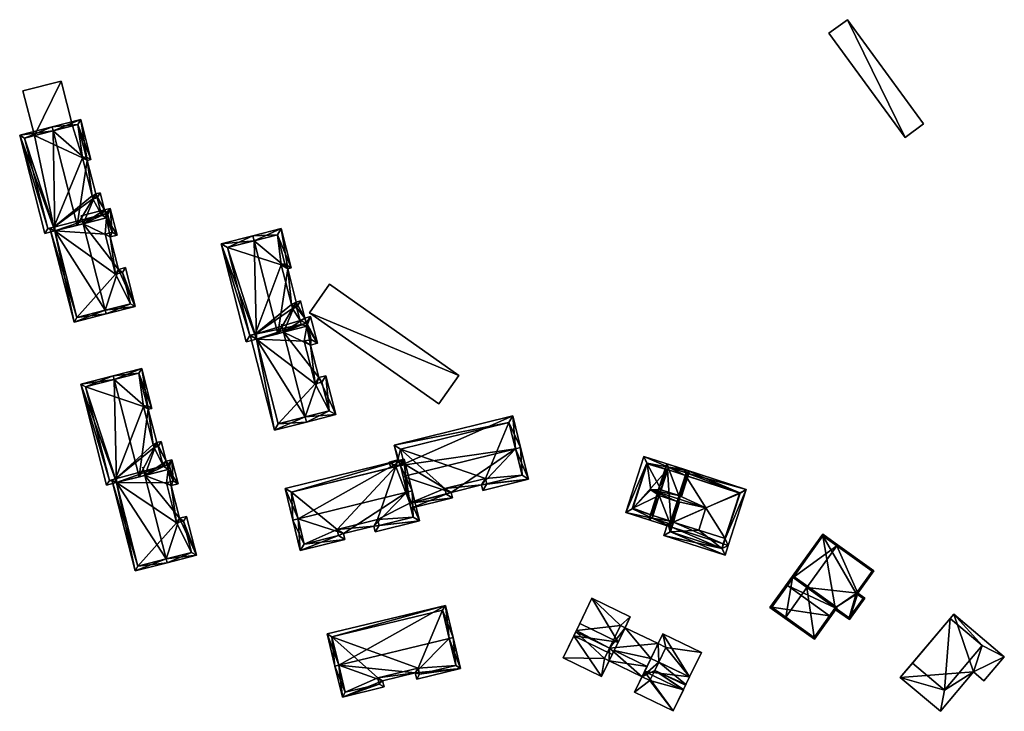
# Model space of a CAD drawing. Header units: inches. Extents: x 2685601 to 2690022, y 1235992 to 1239010.
# Tile 56 of 256: x 2686514 to 2686700, y 1235992 to 1236123. Entities that reach past the tile are written whole.
import ezdxf

# ---------------------------------------------------------------- set-up
doc = ezdxf.new("R2010")
doc.units = ezdxf.units.IN
doc.header["$MEASUREMENT"] = 0
doc.layers.add('Gebaeude Einzelhaus', color=10, linetype='Continuous')
doc.layers.add('Offenes Gebaeude', color=10, linetype='Continuous')

msp = doc.modelspace()

# ---------------------------------------------------------------- meshes
at = {"layer": 'Gebaeude Einzelhaus'}
mesh = msp.add_polyface(dxfattribs=at)
corners = [(2686521.433, 1236111.578, 442.856), (2686514.201, 1236109.726, 442.856), (2686516.37, 1236101.256, 442.856), (2686523.602, 1236103.107, 442.856), (2686521.433, 1236111.578, 437.23), (2686523.602, 1236103.107, 437.23), (2686514.201, 1236109.726, 437.23), (2686516.37, 1236101.256, 437.23)]
mesh.append_faces([[corners[k] for k in face] for face in [(0, 2, 3), (0, 1, 2)]], dxfattribs={"color": 13})
mesh.append_faces([[corners[k] for k in face] for face in [(5, 7, 4), (4, 7, 6), (2, 1, 7), (7, 1, 6), (1, 0, 6), (6, 0, 4), (4, 3, 5), (4, 0, 3)]], dxfattribs={"color": 41})
mesh = msp.add_polyface(dxfattribs=at)
corners = [(2686520.23, 1236083.185, 451.129), (2686513.575, 1236101.314, 450.315), (2686518.34, 1236082.701, 450.315), (2686519.922, 1236102.165, 452.97), (2686519.736, 1236102.891, 452.97), (2686524.501, 1236084.279, 452.97), (2686528.01, 1236090.194, 450.84), (2686526.39, 1236096.521, 450.84), (2686525.594, 1236084.559, 452.476), (2686529.652, 1236087.161, 450.474), (2686528.821, 1236090.403, 450.474), (2686525.151, 1236104.278, 450.524), (2686527.074, 1236096.696, 450.532), (2686529.838, 1236086.435, 450.474), (2686530.028, 1236085.694, 450.474), (2686529.111, 1236086.249, 450.802), (2686528.925, 1236086.975, 450.802), (2686528.281, 1236089.489, 450.802), (2686527.33, 1236089.86, 451.165), (2686527.47, 1236089.28, 451.168), (2686525.478, 1236097.061, 451.168), (2686526.156, 1236097.234, 450.862), (2686524.609, 1236103.365, 450.853), (2686514.488, 1236100.774, 450.628), (2686518.88, 1236083.614, 450.628), (2686520.044, 1236083.911, 451.129), (2686525.22, 1236086.026, 452.477), (2686525.218, 1236086.025, 452.476), (2686529.792, 1236068.167, 452.477), (2686520.23, 1236083.185, 450.281), (2686519.318, 1236083.726, 449.984), (2686520.044, 1236083.911, 450.281), (2686523.886, 1236065.88, 449.984), (2686529.978, 1236067.44, 452.477), (2686532.298, 1236075.888, 450.575), (2686530.719, 1236082.053, 450.577), (2686535.495, 1236068.853, 449.984), (2686533.608, 1236076.223, 449.984), (2686532.03, 1236082.388, 449.984), (2686530.736, 1236087.439, 449.984), (2686524.426, 1236066.793, 450.281), (2686534.583, 1236069.393, 450.312), (2686533.068, 1236075.31, 450.312), (2686531.758, 1236074.975, 450.903), (2686529.806, 1236082.594, 450.905), (2686531.118, 1236082.929, 450.312), (2686530.196, 1236086.526, 450.312), (2686529.111, 1236086.249, 437.229), (2686529.838, 1236086.435, 437.229), (2686528.281, 1236089.489, 437.23), (2686527.47, 1236089.28, 437.23), (2686527.33, 1236089.86, 437.23), (2686525.478, 1236097.061, 437.23), (2686526.156, 1236097.234, 437.23), (2686524.609, 1236103.365, 437.23), (2686516.37, 1236101.256, 442.856), (2686514.488, 1236100.774, 437.23), (2686523.602, 1236103.107, 442.856), (2686523.602, 1236103.107, 437.23), (2686516.37, 1236101.256, 437.23), (2686518.88, 1236083.614, 437.23), (2686520.044, 1236083.911, 437.23), (2686520.23, 1236083.185, 437.23), (2686530.028, 1236085.694, 437.229), (2686524.426, 1236066.793, 437.229), (2686534.583, 1236069.393, 437.229), (2686533.068, 1236075.31, 437.229), (2686531.758, 1236074.975, 437.229), (2686529.806, 1236082.594, 437.229), (2686531.118, 1236082.929, 437.229), (2686530.196, 1236086.526, 437.229)]
mesh.append_faces([[corners[k] for k in face] for face in [(39, 46, 9), (9, 46, 13), (35, 45, 38), (38, 45, 39), (39, 45, 46), (35, 44, 45), (34, 43, 35), (35, 43, 44), (36, 42, 37), (37, 42, 34), (34, 42, 43), (28, 41, 33), (33, 41, 36), (36, 41, 42), (30, 40, 32), (32, 40, 33), (33, 40, 28), (30, 29, 40), (30, 31, 29), (14, 39, 13), (13, 39, 9), (14, 38, 39), (14, 35, 38), (34, 36, 37), (34, 28, 36), (36, 28, 33), (14, 8, 35), (35, 8, 34), (34, 8, 28), (28, 32, 33), (28, 29, 32), (32, 29, 30), (30, 29, 31), (28, 8, 29), (28, 26, 8), (8, 26, 27), (1, 24, 2), (2, 24, 0), (0, 24, 25), (4, 23, 1), (1, 23, 24), (4, 3, 23), (12, 22, 11), (11, 22, 4), (4, 22, 3), (7, 21, 12), (12, 21, 22), (7, 20, 21), (6, 18, 7), (7, 18, 20), (9, 17, 10), (10, 17, 6), (6, 17, 18), (18, 17, 19), (9, 16, 17), (9, 15, 16), (9, 13, 15), (9, 8, 13), (13, 8, 14), (3, 11, 4), (5, 7, 3), (3, 7, 11), (11, 7, 12), (10, 6, 9), (9, 6, 8), (8, 6, 5), (5, 6, 7), (3, 0, 5), (4, 1, 3), (3, 1, 0), (0, 1, 2)]], dxfattribs={"color": 13})
mesh.append_faces([[corners[k] for k in face] for face in [(68, 63, 69), (69, 63, 70), (70, 63, 48), (68, 62, 63), (68, 67, 62), (62, 67, 64), (64, 67, 65), (65, 67, 66), (26, 16, 27), (46, 48, 13), (46, 70, 48), (46, 45, 70), (70, 45, 69), (45, 68, 69), (45, 44, 68), (44, 43, 68), (68, 43, 67), (43, 42, 67), (67, 42, 66), (42, 41, 66), (66, 41, 65), (28, 40, 41), (41, 40, 65), (65, 40, 64), (29, 64, 40), (29, 62, 64), (61, 47, 62), (62, 47, 63), (63, 47, 48), (61, 50, 47), (47, 50, 49), (61, 51, 50), (61, 52, 51), (52, 54, 53), (52, 58, 54), (61, 59, 52), (52, 59, 58), (61, 56, 59), (61, 60, 56), (31, 29, 25), (25, 29, 0), (31, 62, 29), (31, 61, 62), (24, 31, 25), (24, 60, 31), (31, 60, 61), (24, 23, 60), (60, 23, 56), (56, 55, 59), (57, 54, 58), (57, 22, 54), (55, 3, 57), (57, 3, 22), (56, 23, 55), (55, 23, 3), (22, 53, 54), (22, 21, 53), (21, 52, 53), (21, 20, 52), (20, 18, 52), (52, 18, 51), (18, 50, 51), (18, 19, 50), (19, 17, 50), (50, 17, 49), (16, 49, 17), (16, 47, 49), (16, 15, 47), (48, 47, 13), (13, 47, 15), (5, 29, 8), (5, 0, 29)]], dxfattribs={"color": 41})
mesh = msp.add_polyface(dxfattribs=at)
corners = [(2686558.48, 1236062.673, 449.408), (2686551.74, 1236080.744, 448.554), (2686556.498, 1236062.165, 448.554), (2686558.002, 1236081.316, 451.145), (2686557.754, 1236082.284, 451.145), (2686562.51, 1236063.705, 451.145), (2686567.639, 1236066.668, 448.649), (2686566.809, 1236069.91, 448.649), (2686565.998, 1236069.701, 449.015), (2686564.378, 1236076.029, 449.015), (2686563.603, 1236063.985, 450.651), (2686563.168, 1236083.67, 448.699), (2686565.061, 1236076.204, 448.707), (2686567.887, 1236065.7, 448.649), (2686568.035, 1236065.12, 448.649), (2686566.731, 1236066.224, 449.082), (2686566.079, 1236068.7, 449.089), (2686566.919, 1236065.453, 449.086), (2686565.09, 1236069.256, 449.448), (2686565.278, 1236068.484, 449.452), (2686563.161, 1236076.75, 449.453), (2686563.846, 1236076.925, 449.143), (2686562.445, 1236082.453, 449.138), (2686552.956, 1236080.024, 448.971), (2686557.218, 1236063.383, 448.971), (2686558.231, 1236063.643, 449.408), (2686561.874, 1236045.388, 448.159), (2686567.965, 1236046.948, 450.652), (2686567.717, 1236047.916, 450.652), (2686563.208, 1236065.534, 450.652), (2686558.48, 1236062.673, 448.555), (2686563.206, 1236065.533, 450.651), (2686557.263, 1236063.395, 448.159), (2686558.231, 1236063.643, 448.555), (2686573.483, 1236048.36, 448.159), (2686571.595, 1236055.73, 448.159), (2686570.285, 1236055.395, 448.75), (2686568.706, 1236061.56, 448.752), (2686570.018, 1236061.895, 448.159), (2686568.724, 1236066.946, 448.159), (2686562.595, 1236046.604, 448.556), (2686572.266, 1236049.081, 448.597), (2686570.874, 1236054.514, 448.596), (2686569.564, 1236054.179, 449.188), (2686567.489, 1236062.281, 449.19), (2686568.801, 1236062.616, 448.597), (2686568.004, 1236065.73, 448.596), (2686567.887, 1236065.7, 436.309), (2686566.918, 1236065.453, 436.309), (2686566.731, 1236066.224, 436.309), (2686566.079, 1236068.7, 436.309), (2686565.278, 1236068.484, 436.309), (2686565.09, 1236069.256, 436.309), (2686563.161, 1236076.75, 436.31), (2686563.846, 1236076.925, 436.31), (2686562.445, 1236082.453, 436.31), (2686552.956, 1236080.024, 436.31), (2686557.218, 1236063.383, 436.309), (2686558.231, 1236063.643, 436.309), (2686558.48, 1236062.673, 436.309), (2686568.035, 1236065.12, 436.309), (2686562.595, 1236046.604, 436.309), (2686572.266, 1236049.081, 436.309), (2686570.874, 1236054.514, 436.309), (2686569.564, 1236054.179, 436.309), (2686567.489, 1236062.281, 436.309), (2686568.801, 1236062.616, 436.309), (2686568.004, 1236065.73, 436.309)]
mesh.append_faces([[corners[k] for k in face] for face in [(38, 46, 39), (39, 46, 6), (6, 46, 13), (37, 45, 38), (38, 45, 46), (37, 44, 45), (36, 43, 37), (37, 43, 44), (35, 42, 36), (36, 42, 43), (34, 41, 35), (35, 41, 42), (34, 27, 41), (41, 27, 28), (26, 40, 27), (27, 40, 28), (26, 30, 40), (26, 32, 30), (30, 32, 33), (34, 28, 27), (14, 39, 13), (13, 39, 6), (14, 38, 39), (10, 37, 14), (14, 37, 38), (34, 36, 28), (28, 36, 10), (10, 36, 37), (34, 35, 36), (26, 30, 32), (32, 30, 33), (10, 29, 31), (26, 28, 30), (30, 28, 10), (10, 28, 29), (26, 27, 28), (1, 24, 2), (2, 24, 0), (0, 24, 25), (4, 23, 1), (1, 23, 24), (4, 3, 23), (12, 22, 11), (11, 22, 4), (4, 22, 3), (9, 21, 12), (12, 21, 22), (9, 20, 21), (8, 18, 9), (9, 18, 20), (6, 16, 7), (7, 16, 8), (8, 16, 18), (18, 16, 19), (17, 15, 13), (13, 15, 6), (6, 15, 16), (6, 10, 13), (13, 10, 14), (3, 11, 4), (5, 9, 3), (3, 9, 11), (11, 9, 12), (6, 8, 10), (10, 8, 5), (5, 8, 9), (6, 7, 8), (3, 0, 5), (4, 1, 3), (3, 1, 0), (0, 1, 2)]], dxfattribs={"color": 13})
mesh.append_faces([[corners[k] for k in face] for face in [(65, 60, 66), (66, 60, 67), (67, 60, 47), (65, 59, 60), (65, 64, 59), (59, 64, 61), (61, 64, 62), (62, 64, 63), (67, 47, 46), (46, 47, 13), (46, 66, 67), (46, 45, 66), (45, 65, 66), (45, 44, 65), (44, 43, 65), (65, 43, 64), (43, 42, 64), (64, 42, 63), (42, 62, 63), (42, 41, 62), (28, 40, 41), (41, 40, 62), (62, 40, 61), (30, 61, 40), (30, 59, 61), (58, 48, 59), (59, 48, 60), (60, 48, 47), (58, 49, 48), (58, 51, 49), (49, 51, 50), (58, 52, 51), (58, 53, 52), (53, 55, 54), (58, 56, 53), (53, 56, 55), (58, 57, 56), (33, 30, 25), (25, 30, 0), (33, 59, 30), (33, 58, 59), (24, 33, 25), (24, 57, 33), (33, 57, 58), (24, 23, 57), (57, 23, 56), (23, 55, 56), (3, 22, 23), (23, 22, 55), (22, 54, 55), (22, 21, 54), (21, 53, 54), (21, 20, 53), (20, 18, 53), (53, 18, 52), (18, 51, 52), (18, 19, 51), (19, 16, 51), (51, 16, 50), (16, 15, 50), (50, 15, 49), (17, 48, 15), (15, 48, 49), (13, 48, 17), (13, 47, 48), (5, 30, 10), (5, 0, 30)]], dxfattribs={"color": 41})
mesh = msp.add_polyface(dxfattribs=at)
corners = [(2686568.494, 1236067.684, 439.91), (2686596.841, 1236055.8, 439.91), (2686572.296, 1236073.084, 439.91), (2686593.04, 1236050.401, 439.91), (2686568.494, 1236067.684, 434.489), (2686572.296, 1236073.084, 434.489), (2686593.04, 1236050.401, 434.489), (2686596.841, 1236055.8, 434.489)]
mesh.append_faces([[corners[k] for k in face] for face in [(3, 1, 0), (0, 1, 2)]], dxfattribs={"color": 13})
mesh.append_faces([[corners[k] for k in face] for face in [(4, 7, 6), (4, 5, 7), (2, 1, 5), (5, 1, 7), (1, 3, 7), (7, 3, 6), (3, 0, 6), (6, 0, 4), (0, 2, 4), (4, 2, 5)]], dxfattribs={"color": 41})
mesh = msp.add_polyface(dxfattribs=at)
corners = [(2686531.944, 1236035.47, 451.544), (2686525.144, 1236054.168, 450.73), (2686530.055, 1236034.986, 450.73), (2686531.491, 1236055.019, 453.385), (2686531.305, 1236055.745, 453.385), (2686536.216, 1236036.564, 453.385), (2686539.579, 1236043.048, 451.255), (2686537.959, 1236049.375, 451.255), (2686537.308, 1236036.844, 452.891), (2686537.31, 1236036.844, 452.892), (2686541.34, 1236039.545, 450.889), (2686540.39, 1236043.256, 450.889), (2686536.72, 1236057.131, 450.939), (2686538.643, 1236049.55, 450.947), (2686541.526, 1236038.818, 450.889), (2686541.741, 1236037.979, 450.889), (2686538.899, 1236042.714, 451.58), (2686539.85, 1236042.343, 451.217), (2686539.039, 1236042.134, 451.583), (2686540.8, 1236038.633, 451.217), (2686537.046, 1236049.915, 451.584), (2686537.725, 1236050.088, 451.277), (2686536.178, 1236056.219, 451.268), (2686526.056, 1236053.628, 451.043), (2686530.595, 1236035.899, 451.043), (2686531.758, 1236036.196, 451.544), (2686535.455, 1236018.734, 450.399), (2686541.546, 1236020.294, 452.892), (2686541.36, 1236021.02, 452.892), (2686531.944, 1236035.47, 450.696), (2686536.909, 1236038.41, 452.892), (2686531.031, 1236036.01, 450.399), (2686531.758, 1236036.196, 450.696), (2686543.866, 1236028.741, 450.99), (2686547.064, 1236021.706, 450.399), (2686545.176, 1236029.076, 450.399), (2686542.288, 1236034.906, 450.992), (2686543.599, 1236035.241, 450.399), (2686542.425, 1236039.823, 450.399), (2686535.995, 1236019.646, 450.696), (2686546.151, 1236022.246, 450.727), (2686544.636, 1236028.164, 450.727), (2686543.326, 1236027.829, 451.318), (2686541.375, 1236035.448, 451.32), (2686542.686, 1236035.783, 450.728), (2686541.885, 1236038.91, 450.727), (2686541.526, 1236038.818, 438.141), (2686540.8, 1236038.633, 438.141), (2686539.85, 1236042.343, 438.141), (2686539.039, 1236042.134, 438.141), (2686538.899, 1236042.714, 438.141), (2686537.046, 1236049.915, 438.141), (2686537.725, 1236050.088, 438.141), (2686536.178, 1236056.219, 438.141), (2686526.056, 1236053.628, 438.141), (2686530.595, 1236035.899, 438.141), (2686531.758, 1236036.196, 438.141), (2686531.944, 1236035.47, 438.141), (2686541.741, 1236037.979, 438.141), (2686535.995, 1236019.646, 438.141), (2686546.151, 1236022.246, 438.141), (2686544.636, 1236028.164, 438.141), (2686543.326, 1236027.829, 438.141), (2686541.375, 1236035.448, 438.141), (2686542.686, 1236035.783, 438.141), (2686541.885, 1236038.91, 438.141)]
mesh.append_faces([[corners[k] for k in face] for face in [(38, 45, 10), (10, 45, 14), (36, 44, 37), (37, 44, 38), (38, 44, 45), (36, 43, 44), (33, 42, 36), (36, 42, 43), (34, 41, 35), (35, 41, 33), (33, 41, 42), (34, 40, 41), (34, 27, 40), (40, 27, 28), (26, 39, 27), (27, 39, 28), (26, 31, 39), (39, 31, 29), (29, 31, 32), (15, 38, 14), (14, 38, 10), (15, 37, 38), (9, 36, 15), (15, 36, 37), (28, 33, 9), (9, 33, 36), (27, 34, 28), (28, 34, 33), (33, 34, 35), (26, 29, 31), (31, 29, 32), (8, 9, 30), (26, 28, 29), (29, 28, 8), (8, 28, 9), (26, 27, 28), (1, 24, 2), (2, 24, 0), (0, 24, 25), (4, 23, 1), (1, 23, 24), (4, 3, 23), (19, 10, 14), (13, 22, 12), (12, 22, 4), (4, 22, 3), (7, 21, 13), (13, 21, 22), (7, 20, 21), (6, 16, 7), (7, 16, 20), (19, 17, 10), (10, 17, 11), (11, 17, 6), (6, 17, 16), (16, 17, 18), (10, 9, 14), (14, 9, 15), (3, 12, 4), (5, 7, 3), (3, 7, 12), (12, 7, 13), (11, 6, 10), (10, 6, 9), (9, 6, 8), (8, 6, 5), (5, 6, 7), (3, 0, 5), (4, 1, 3), (3, 1, 0), (0, 1, 2)]], dxfattribs={"color": 13})
mesh.append_faces([[corners[k] for k in face] for face in [(63, 58, 64), (64, 58, 65), (65, 58, 46), (63, 57, 58), (63, 62, 57), (57, 62, 59), (59, 62, 60), (60, 62, 61), (45, 46, 14), (45, 65, 46), (45, 64, 65), (45, 44, 64), (44, 63, 64), (44, 43, 63), (43, 42, 63), (63, 42, 62), (42, 41, 62), (62, 41, 61), (41, 40, 61), (61, 40, 60), (28, 39, 40), (40, 39, 60), (60, 39, 59), (29, 59, 39), (29, 57, 59), (51, 53, 52), (51, 54, 53), (51, 56, 54), (54, 56, 55), (56, 47, 57), (57, 47, 58), (58, 47, 46), (56, 49, 47), (47, 49, 48), (51, 50, 56), (56, 50, 49), (29, 56, 57), (29, 32, 56), (29, 0, 32), (32, 0, 25), (24, 32, 25), (24, 55, 32), (32, 55, 56), (24, 23, 55), (55, 23, 54), (23, 53, 54), (3, 22, 23), (23, 22, 53), (22, 52, 53), (22, 21, 52), (21, 51, 52), (21, 20, 51), (20, 16, 51), (51, 16, 50), (16, 49, 50), (16, 18, 49), (18, 17, 49), (49, 17, 48), (17, 19, 48), (48, 19, 47), (14, 47, 19), (14, 46, 47), (5, 29, 8), (5, 0, 29)]], dxfattribs={"color": 41})
mesh = msp.add_polyface(dxfattribs=at)
corners = [(2686585.745, 1236038.741, 448.078), (2686584.545, 1236042.553, 446.463), (2686585.233, 1236039.764, 447.625), (2686607.061, 1236048.109, 446.463), (2686584.875, 1236038.526, 448.078), (2686583.644, 1236039.341, 447.638), (2686583.904, 1236038.287, 448.078), (2686607.563, 1236041.903, 448.952), (2686586.262, 1236036.647, 448.952), (2686608.534, 1236042.143, 448.952), (2686595.388, 1236033.619, 446.892), (2686601.143, 1236035.039, 446.892), (2686587.507, 1236031.605, 446.865), (2686595.643, 1236032.583, 446.463), (2686610.018, 1236036.13, 446.463), (2686601.398, 1236034.003, 446.463), (2686587.746, 1236030.635, 446.463), (2686606.33, 1236046.899, 446.868), (2686585.755, 1236041.821, 446.868), (2686586.439, 1236039.05, 448.023), (2686584.85, 1236038.628, 448.035), (2686602.13, 1236035.214, 446.865), (2686594.178, 1236034.35, 447.294), (2686601.875, 1236036.249, 447.294), (2686594.433, 1236033.314, 446.865), (2686608.808, 1236036.861, 446.865), (2686606.33, 1236046.899, 433.475), (2686608.808, 1236036.861, 433.475), (2686585.755, 1236041.821, 433.475), (2686586.439, 1236039.05, 433.475), (2686584.85, 1236038.628, 433.475), (2686584.875, 1236038.526, 433.475), (2686587.507, 1236031.605, 433.475), (2686594.433, 1236033.314, 433.475), (2686594.178, 1236034.35, 433.475), (2686601.875, 1236036.249, 433.475), (2686602.13, 1236035.214, 433.475), (2686585.745, 1236038.741, 433.475)]
mesh.append_faces([[corners[k] for k in face] for face in [(14, 25, 9), (9, 25, 7), (14, 21, 25), (24, 16, 12), (24, 13, 16), (22, 10, 24), (24, 10, 13), (21, 11, 23), (23, 11, 22), (22, 11, 10), (14, 15, 21), (21, 15, 11), (2, 20, 5), (5, 20, 6), (6, 20, 4), (2, 19, 20), (1, 18, 2), (2, 18, 19), (3, 17, 1), (1, 17, 18), (3, 9, 17), (17, 9, 7), (13, 12, 16), (7, 14, 9), (7, 11, 14), (14, 11, 15), (13, 10, 12), (12, 10, 8), (8, 10, 7), (7, 10, 11), (3, 7, 9), (3, 0, 7), (7, 0, 8), (4, 5, 6), (0, 2, 4), (4, 2, 5), (3, 1, 0), (0, 1, 2)]], dxfattribs={"color": 13})
mesh.append_faces([[corners[k] for k in face] for face in [(29, 37, 30), (30, 37, 31), (29, 32, 37), (29, 34, 32), (32, 34, 33), (35, 27, 36), (35, 26, 27), (29, 28, 34), (34, 28, 35), (35, 28, 26), (25, 21, 27), (27, 21, 36), (21, 35, 36), (21, 23, 35), (23, 22, 35), (35, 22, 34), (22, 24, 34), (34, 24, 33), (33, 24, 32), (32, 24, 12), (30, 31, 20), (20, 31, 4), (20, 19, 30), (30, 19, 29), (19, 18, 29), (29, 18, 28), (18, 17, 28), (28, 17, 26), (7, 25, 17), (17, 25, 26), (26, 25, 27)]], dxfattribs={"color": 41})
mesh = msp.add_polyface(dxfattribs=at)
corners = [(2686566.775, 1236022.629, 448.62), (2686575.22, 1236024.714, 448.62), (2686574.946, 1236025.826, 449.072), (2686586.994, 1236033.682, 450.943), (2686580.691, 1236027.244, 449.072), (2686566.335, 1236028.583, 450.943), (2686589.375, 1236028.206, 448.62), (2686580.965, 1236026.131, 448.62), (2686587.964, 1236033.921, 450.943), (2686565.365, 1236028.344, 450.943), (2686586.476, 1236039.951, 448.454), (2686563.876, 1236034.375, 448.454), (2686574.01, 1236025.445, 449.015), (2686567.506, 1236023.839, 449.014), (2686573.736, 1236026.558, 449.467), (2686581.698, 1236027.341, 449.014), (2686581.424, 1236028.454, 449.466), (2686588.165, 1236028.938, 449.015), (2686585.745, 1236038.741, 448.855), (2686565.086, 1236033.644, 448.854), (2686587.507, 1236031.605, 446.865), (2686586.262, 1236036.647, 448.952), (2686588.165, 1236028.938, 433.475), (2686587.507, 1236031.605, 433.475), (2686585.745, 1236038.741, 448.078), (2686584.875, 1236038.526, 448.078), (2686565.086, 1236033.644, 433.475), (2686584.875, 1236038.526, 433.475), (2686567.506, 1236023.839, 433.475), (2686574.01, 1236025.445, 433.475), (2686573.736, 1236026.558, 433.475), (2686581.424, 1236028.454, 433.475), (2686581.698, 1236027.341, 433.475), (2686585.745, 1236038.741, 433.475)]
mesh.append_faces([[corners[k] for k in face] for face in [(5, 13, 9), (19, 5, 9), (9, 13, 0), (11, 19, 9), (18, 19, 10), (10, 19, 11), (3, 18, 8), (17, 3, 8), (8, 18, 10), (6, 15, 17), (6, 17, 8), (7, 15, 6), (16, 15, 4), (14, 16, 4), (4, 15, 7), (12, 14, 2), (2, 14, 4), (13, 12, 1), (0, 13, 1), (1, 12, 2), (5, 11, 9), (8, 10, 3), (3, 10, 5), (5, 10, 11), (0, 5, 9), (3, 6, 8), (3, 4, 6), (6, 4, 7), (0, 2, 5), (5, 2, 3), (3, 2, 4), (0, 1, 2)]], dxfattribs={"color": 13})
mesh.append_faces([[corners[k] for k in face] for face in [(27, 30, 26), (26, 30, 28), (28, 30, 29), (27, 31, 30), (31, 22, 32), (27, 23, 31), (31, 23, 22), (27, 33, 23), (17, 15, 22), (22, 15, 32), (15, 31, 32), (15, 16, 31), (16, 30, 31), (16, 14, 30), (14, 12, 30), (30, 12, 29), (12, 13, 29), (29, 13, 28), (5, 19, 13), (13, 19, 28), (28, 19, 26), (26, 25, 27), (25, 18, 24), (26, 19, 25), (25, 19, 18), (18, 21, 24), (20, 22, 23), (20, 17, 22), (18, 3, 21), (21, 3, 20), (20, 3, 17)]], dxfattribs={"color": 41})
mesh = msp.add_polyface(dxfattribs=at)
corners = [(2686650.064, 1236033.523, 441.114), (2686650.126, 1236033.503, 441.114), (2686651.326, 1236034.179, 440.616), (2686639.949, 1236037.32, 440.862), (2686639.68, 1236037.93, 440.616), (2686636.555, 1236038.413, 440.862), (2686631.908, 1236040.435, 440.616), (2686632.55, 1236039.165, 441.114), (2686632.488, 1236039.185, 441.114), (2686636.401, 1236037.936, 441.108), (2686636.398, 1236037.925, 441.114), (2686639.795, 1236036.843, 441.108), (2686639.792, 1236036.832, 441.114), (2686647.33, 1236024.823, 441.114), (2686647.91, 1236023.573, 440.616), (2686628.49, 1236029.829, 440.616), (2686629.691, 1236030.505, 441.114), (2686646.958, 1236023.88, 440.616), (2686647.268, 1236024.843, 441.114), (2686633.445, 1236028.758, 440.862), (2686637.216, 1236027.018, 440.616), (2686629.753, 1236030.485, 441.114), (2686636.838, 1236027.665, 440.862), (2686637.523, 1236027.97, 441.108), (2686637.451, 1236027.993, 441.108), (2686636.995, 1236028.152, 441.114), (2686637.464, 1236028.001, 441.114), (2686636.991, 1236028.141, 441.108), (2686633.598, 1236029.234, 441.108), (2686633.602, 1236029.245, 441.114), (2686632.509, 1236039.038, 441.248), (2686629.792, 1236030.608, 441.248), (2686633.201, 1236034.081, 445.759), (2686650.013, 1236033.362, 441.171), (2686650.047, 1236033.469, 441.171), (2686647.285, 1236024.895, 441.171), (2686643.673, 1236030.708, 445.759), (2686638.206, 1236031.912, 445.209), (2686634.813, 1236033.005, 445.209), (2686635.167, 1236034.105, 445.132), (2686638.561, 1236033.012, 445.132), (2686639.789, 1236036.824, 441.122), (2686650.068, 1236033.534, 441.108), (2686640.253, 1236036.696, 441.108), (2686632.553, 1236039.176, 441.108), (2686629.749, 1236030.474, 441.108), (2686636.417, 1236027.8, 440.616), (2686635.668, 1236025.474, 440.616), (2686636.868, 1236026.15, 441.114), (2686636.838, 1236027.665, 440.851), (2686637.461, 1236027.99, 441.114), (2686636.991, 1236028.141, 440.851), (2686639.527, 1236037.456, 440.616), (2686639.949, 1236037.32, 440.852), (2686639.795, 1236036.843, 440.852), (2686646.672, 1236022.991, 441.114), (2686647.314, 1236021.723, 440.616), (2686646.734, 1236022.971, 441.114), (2686636.93, 1236026.13, 441.114), (2686646.68, 1236023.014, 441.171), (2686642.306, 1236026.466, 445.759), (2686636.937, 1236026.154, 441.173), (2686636.926, 1236026.119, 441.108), (2686646.669, 1236022.981, 441.109), (2686637.523, 1236027.97, 441.174), (2686650.068, 1236033.534, 432.332), (2686646.958, 1236023.88, 432.332), (2686639.795, 1236036.843, 432.332), (2686632.553, 1236039.176, 432.332), (2686636.401, 1236037.936, 432.332), (2686629.749, 1236030.474, 432.332), (2686633.598, 1236029.234, 432.332), (2686637.523, 1236027.97, 432.332), (2686636.991, 1236028.141, 432.332), (2686637.216, 1236027.018, 432.332), (2686636.926, 1236026.119, 432.332), (2686646.669, 1236022.981, 432.332), (2686646.958, 1236023.879, 432.332)]
mesh.append_faces([[corners[k] for k in face] for face in [(59, 13, 57), (59, 35, 13), (59, 57, 55), (58, 48, 61), (64, 61, 50), (50, 61, 48), (14, 57, 13), (14, 56, 57), (56, 63, 57), (57, 63, 55), (47, 62, 56), (56, 62, 63), (47, 48, 62), (62, 48, 58), (48, 49, 50), (50, 49, 24), (24, 49, 51), (48, 46, 49), (48, 47, 46), (4, 53, 52), (4, 43, 53), (53, 43, 54), (60, 50, 61), (61, 50, 48), (60, 26, 50), (60, 36, 26), (35, 59, 13), (13, 59, 57), (36, 60, 35), (35, 60, 59), (58, 61, 48), (55, 60, 58), (58, 60, 61), (55, 59, 60), (55, 57, 59), (14, 57, 56), (14, 13, 57), (47, 58, 48), (47, 55, 58), (47, 56, 55), (55, 56, 57), (4, 53, 43), (43, 53, 54), (4, 52, 53), (49, 24, 51), (49, 50, 24), (24, 50, 26), (46, 48, 49), (49, 48, 50), (46, 47, 48), (21, 16, 31), (31, 16, 30), (30, 16, 8), (30, 8, 7), (34, 0, 1), (1, 33, 34), (1, 13, 33), (33, 13, 35), (35, 13, 18), (18, 13, 17), (17, 13, 14), (24, 22, 27), (19, 45, 28), (45, 16, 21), (19, 15, 45), (45, 15, 16), (22, 20, 19), (19, 20, 15), (24, 23, 22), (22, 23, 20), (6, 8, 15), (15, 8, 16), (14, 13, 2), (2, 13, 1), (6, 44, 8), (8, 44, 7), (4, 5, 6), (6, 5, 44), (44, 5, 9), (4, 3, 5), (3, 43, 11), (4, 42, 3), (3, 42, 43), (42, 1, 0), (4, 2, 42), (42, 2, 1), (41, 34, 12), (12, 34, 0), (0, 34, 1), (40, 36, 41), (41, 36, 34), (39, 32, 40), (40, 32, 36), (7, 30, 10), (10, 30, 39), (39, 30, 32), (7, 8, 30), (35, 18, 13), (26, 37, 25), (38, 31, 29), (29, 31, 21), (21, 31, 16), (37, 32, 38), (38, 32, 31), (26, 36, 37), (37, 36, 32), (13, 33, 35), (35, 33, 36), (13, 1, 33), (33, 1, 34), (30, 31, 32), (30, 16, 31), (30, 8, 16), (21, 28, 29), (21, 19, 28), (22, 24, 27), (27, 24, 25), (25, 24, 26), (22, 23, 24), (19, 20, 22), (22, 20, 23), (16, 15, 21), (21, 15, 19), (19, 15, 20), (18, 17, 13), (13, 17, 14), (6, 15, 8), (8, 15, 16), (13, 2, 1), (13, 14, 2), (0, 11, 12), (0, 3, 11), (5, 7, 9), (9, 7, 10), (5, 6, 7), (7, 6, 8), (3, 4, 5), (5, 4, 6), (0, 2, 3), (3, 2, 4), (0, 1, 2)]], dxfattribs={"color": 13})
mesh.append_faces([[corners[k] for k in face] for face in [(74, 76, 75), (74, 77, 76), (59, 18, 35), (55, 17, 59), (59, 17, 18), (17, 76, 77), (55, 63, 17), (17, 63, 76), (63, 62, 76), (76, 62, 75), (64, 20, 61), (61, 20, 58), (58, 20, 62), (62, 20, 75), (75, 20, 74), (64, 23, 20), (24, 23, 50), (50, 23, 64), (72, 66, 74), (72, 65, 66), (73, 67, 72), (72, 67, 65), (71, 69, 73), (73, 69, 67), (71, 70, 69), (69, 70, 68), (23, 72, 20), (20, 72, 74), (72, 51, 73), (51, 24, 27), (72, 23, 51), (51, 23, 24), (45, 71, 28), (45, 70, 71), (30, 21, 31), (21, 70, 45), (7, 68, 30), (30, 68, 21), (21, 68, 70), (7, 44, 68), (68, 9, 69), (68, 44, 9), (54, 43, 67), (67, 43, 65), (65, 43, 42), (54, 11, 43), (66, 18, 17), (18, 33, 35), (33, 0, 34), (33, 42, 0), (66, 65, 18), (18, 65, 33), (33, 65, 42)]], dxfattribs={"color": 41})
mesh = msp.add_polyface(dxfattribs=at)
corners = [(2686638.561, 1236033.012, 445.132), (2686640.578, 1236037.643, 442.939), (2686636.233, 1236039.041, 442.939), (2686639.036, 1236032.859, 445.132), (2686635.167, 1236034.105, 445.132), (2686634.692, 1236034.259, 445.132), (2686637.16, 1236027.036, 442.939), (2686638.681, 1236031.759, 445.209), (2686638.206, 1236031.912, 445.209), (2686634.813, 1236033.005, 445.209), (2686632.816, 1236028.435, 442.939), (2686634.337, 1236033.158, 445.209), (2686639.949, 1236037.32, 443.157), (2686636.555, 1236038.413, 443.157), (2686633.445, 1236028.758, 443.167), (2686636.838, 1236027.665, 443.167), (2686639.949, 1236037.32, 440.852), (2686639.949, 1236037.32, 432.332), (2686636.555, 1236038.413, 432.332), (2686636.555, 1236038.413, 440.862), (2686639.949, 1236037.32, 440.862), (2686636.401, 1236037.936, 441.108), (2686636.398, 1236037.925, 441.114), (2686636.401, 1236037.936, 432.332), (2686633.602, 1236029.245, 441.114), (2686633.598, 1236029.234, 441.108), (2686633.445, 1236028.758, 440.862), (2686633.598, 1236029.234, 432.332), (2686633.445, 1236028.758, 432.332), (2686636.838, 1236027.665, 440.851), (2686636.838, 1236027.665, 440.862), (2686636.838, 1236027.665, 432.332), (2686636.991, 1236028.141, 440.851), (2686636.991, 1236028.141, 432.332), (2686636.991, 1236028.141, 441.108), (2686636.995, 1236028.152, 441.114), (2686639.789, 1236036.824, 441.122), (2686639.795, 1236036.843, 441.108), (2686639.795, 1236036.843, 440.852), (2686639.795, 1236036.843, 432.332), (2686639.792, 1236036.832, 441.114)]
mesh.append_faces([[corners[k] for k in face] for face in [(6, 15, 7), (7, 15, 8), (11, 14, 10), (10, 14, 6), (6, 14, 15), (11, 9, 14), (1, 13, 2), (2, 13, 5), (5, 13, 4), (3, 12, 1), (1, 12, 13), (3, 0, 12), (6, 9, 10), (10, 9, 11), (6, 8, 9), (6, 7, 8), (0, 2, 4), (4, 2, 5), (3, 1, 0), (0, 1, 2)]], dxfattribs={"color": 13})
mesh.append_faces([[corners[k] for k in face] for face in [(27, 33, 28), (28, 33, 31), (18, 39, 23), (18, 17, 39), (36, 40, 37), (16, 39, 17), (20, 38, 16), (16, 38, 39), (20, 37, 38), (20, 12, 37), (37, 12, 36), (36, 12, 0), (15, 35, 8), (30, 34, 15), (15, 34, 35), (29, 32, 30), (30, 32, 34), (29, 31, 32), (32, 31, 33), (29, 28, 31), (15, 26, 30), (30, 26, 29), (29, 26, 28), (15, 14, 26), (26, 27, 28), (26, 25, 27), (26, 14, 25), (25, 14, 24), (24, 14, 9), (21, 19, 23), (23, 19, 18), (4, 13, 22), (22, 13, 21), (21, 13, 19), (20, 13, 12), (16, 19, 20), (20, 19, 13), (16, 18, 19), (16, 17, 18)]], dxfattribs={"color": 41})
mesh = msp.add_polyface(dxfattribs=at)
corners = [(2686672.478, 1236014.526, 441.101), (2686670.863, 1236009.508, 440.641), (2686673.791, 1236013.583, 440.641), (2686668.183, 1236011.726, 441.63), (2686668.248, 1236011.386, 441.559), (2686668.481, 1236023.478, 443.515), (2686675.505, 1236018.738, 441.101), (2686662.809, 1236015.587, 443.515), (2686668.626, 1236023.68, 443.515), (2686667.105, 1236010.224, 441.63), (2686667.163, 1236009.875, 441.559), (2686666.96, 1236010.021, 441.63), (2686660.183, 1236017.474, 440.847), (2686665.798, 1236025.714, 440.641), (2686658.756, 1236015.918, 440.641), (2686659.105, 1236015.975, 440.847), (2686658.959, 1236015.772, 440.848), (2686670.805, 1236009.856, 440.712), (2686673.443, 1236013.525, 440.712), (2686668.19, 1236011.735, 441.63), (2686672.129, 1236014.469, 441.172), (2686675.156, 1236018.68, 441.172), (2686665.855, 1236025.365, 440.847), (2686672.129, 1236014.469, 433.775), (2686673.443, 1236013.525, 433.775), (2686675.156, 1236018.68, 433.775), (2686665.855, 1236025.365, 433.775), (2686659.105, 1236015.975, 433.775), (2686668.183, 1236011.726, 433.775), (2686667.105, 1236010.224, 433.775), (2686668.19, 1236011.735, 433.775), (2686670.805, 1236009.856, 433.775)]
mesh.append_faces([[corners[k] for k in face] for face in [(14, 15, 16), (13, 12, 14), (14, 12, 15), (8, 22, 13), (13, 22, 12), (8, 5, 22), (0, 21, 6), (6, 21, 8), (8, 21, 5), (0, 20, 21), (2, 18, 0), (0, 18, 20), (9, 10, 11), (17, 4, 19), (19, 4, 3), (3, 4, 9), (9, 4, 10), (2, 1, 18), (18, 1, 17), (17, 1, 4), (5, 12, 7), (12, 14, 15), (15, 14, 16), (8, 13, 5), (5, 13, 12), (12, 13, 14), (4, 9, 10), (10, 9, 11), (4, 3, 9), (5, 6, 8), (3, 0, 7), (7, 0, 5), (5, 0, 6), (4, 1, 3), (3, 1, 0), (0, 1, 2)]], dxfattribs={"color": 13})
mesh.append_faces([[corners[k] for k in face] for face in [(23, 26, 25), (27, 28, 29), (23, 30, 26), (26, 30, 27), (27, 30, 28), (23, 31, 30), (23, 24, 31), (18, 17, 24), (24, 17, 31), (17, 30, 31), (17, 19, 30), (3, 30, 19), (3, 28, 30), (3, 9, 28), (28, 9, 29), (12, 27, 15), (12, 26, 27), (12, 22, 26), (5, 26, 22), (5, 25, 26), (5, 21, 25), (21, 20, 25), (25, 20, 23), (20, 18, 23), (23, 18, 24)]], dxfattribs={"color": 41})
mesh = msp.add_polyface(dxfattribs=at)
corners = [(2686658.786, 1236009.988, 444.027), (2686660.125, 1236017.823, 441.594), (2686655.81, 1236011.819, 441.594), (2686662.809, 1236015.587, 444.027), (2686662.955, 1236015.79, 444.027), (2686658.64, 1236009.785, 444.027), (2686664.219, 1236005.778, 441.926), (2686668.533, 1236011.783, 441.926), (2686656.159, 1236011.876, 441.769), (2686664.161, 1236006.126, 442.002), (2686668.184, 1236011.725, 442.002), (2686660.183, 1236017.474, 441.769), (2686662.809, 1236015.587, 443.515), (2686668.183, 1236011.726, 441.63), (2686660.183, 1236017.474, 440.847), (2686656.159, 1236011.876, 433.775), (2686659.105, 1236015.975, 440.847), (2686659.105, 1236015.975, 433.775), (2686664.161, 1236006.126, 433.775), (2686667.105, 1236010.224, 441.63), (2686667.105, 1236010.224, 433.775)]
mesh.append_faces([[corners[k] for k in face] for face in [(11, 8, 1), (3, 11, 4), (10, 3, 4), (4, 11, 1), (7, 10, 4), (6, 9, 10), (6, 10, 7), (0, 9, 5), (8, 0, 5), (5, 9, 6), (1, 8, 2), (2, 8, 5), (3, 7, 4), (5, 6, 0), (0, 6, 3), (3, 6, 7), (0, 2, 5), (4, 1, 3), (3, 1, 0), (0, 1, 2)]], dxfattribs={"color": 13})
mesh.append_faces([[corners[k] for k in face] for face in [(20, 15, 17), (20, 18, 15), (19, 18, 20), (19, 9, 18), (19, 10, 9), (19, 13, 10), (0, 8, 9), (9, 8, 18), (18, 8, 15), (14, 16, 11), (11, 16, 8), (8, 16, 15), (15, 16, 17), (11, 12, 14), (12, 10, 13), (11, 3, 12), (12, 3, 10)]], dxfattribs={"color": 41})
mesh = msp.add_polyface(dxfattribs=at)
corners = [(2686582.374, 1235997.916, 448.982), (2686574.751, 1235994.836, 448.452), (2686582.658, 1235996.745, 448.452), (2686574.065, 1236000.876, 451.107), (2686573.336, 1236000.7, 451.107), (2686588.549, 1235999.406, 448.982), (2686597.163, 1236000.246, 448.452), (2686588.831, 1235998.235, 448.452), (2686595.019, 1236005.934, 451.107), (2686595.748, 1236006.11, 451.107), (2686594.276, 1236012.205, 448.452), (2686571.864, 1236006.796, 448.452), (2686581.751, 1235997.298, 448.782), (2686581.468, 1235998.469, 449.312), (2686589.385, 1235999.14, 448.782), (2686589.103, 1236000.311, 449.312), (2686596.258, 1236000.799, 448.782), (2686593.724, 1236011.3, 448.77), (2686572.769, 1236006.244, 448.769), (2686575.304, 1235995.741, 448.782), (2686596.258, 1236000.799, 436.533), (2686593.724, 1236011.3, 436.533), (2686572.769, 1236006.244, 436.533), (2686575.304, 1235995.741, 436.533), (2686581.751, 1235997.298, 436.533), (2686581.468, 1235998.469, 436.533), (2686589.103, 1236000.311, 436.533), (2686589.385, 1235999.14, 436.533)]
mesh.append_faces([[corners[k] for k in face] for face in [(19, 12, 1), (3, 19, 4), (18, 3, 4), (4, 19, 1), (11, 18, 4), (17, 18, 10), (10, 18, 11), (8, 17, 9), (16, 8, 9), (9, 17, 10), (6, 14, 16), (6, 16, 9), (7, 14, 6), (15, 14, 5), (13, 15, 5), (5, 14, 7), (12, 13, 0), (0, 13, 5), (1, 12, 2), (2, 12, 0), (3, 11, 4), (9, 10, 8), (8, 10, 3), (3, 10, 11), (8, 6, 9), (3, 5, 8), (8, 5, 6), (6, 5, 7), (3, 0, 5), (4, 1, 3), (3, 1, 0), (0, 1, 2)]], dxfattribs={"color": 13})
mesh.append_faces([[corners[k] for k in face] for face in [(23, 25, 24), (22, 26, 25), (22, 25, 23), (21, 26, 22), (20, 27, 26), (20, 26, 21), (14, 27, 20), (14, 20, 16), (26, 27, 14), (15, 26, 14), (25, 26, 15), (13, 25, 15), (24, 25, 12), (12, 25, 13), (23, 24, 19), (19, 24, 12), (22, 23, 3), (3, 23, 19), (18, 22, 3), (21, 22, 18), (17, 21, 18), (20, 21, 8), (8, 21, 17), (16, 20, 8)]], dxfattribs={"color": 41})
mesh = msp.add_polyface(dxfattribs=at)
corners = [(2686633.244, 1236002.159, 441.553), (2686628.333, 1236007.97, 441.553), (2686626.263, 1236003.668, 441.553), (2686634.591, 1236004.959, 441.553), (2686632.496, 1236000.604, 441.553), (2686625.308, 1236001.684, 441.553), (2686631.567, 1235998.673, 441.553), (2686627.016, 1236005.235, 443.653), (2686622.044, 1236013.546, 443.653), (2686619.732, 1236008.74, 443.653), (2686629.329, 1236010.041, 443.653), (2686632.05, 1235999.676, 444.207), (2686637.471, 1235992.218, 444.207), (2686639.366, 1235996.156, 444.207), (2686630.155, 1235995.738, 444.207), (2686623.889, 1235998.735, 444.207), (2686625.895, 1236002.904, 444.207), (2686618.61, 1236006.409, 444.207), (2686616.604, 1236002.24, 444.207), (2686627.016, 1236005.235, 445.644), (2686618.61, 1236006.409, 445.644), (2686625.895, 1236002.904, 445.644), (2686619.731, 1236008.74, 445.644), (2686632.05, 1235999.676, 445.644), (2686640.561, 1235998.639, 445.644), (2686633.244, 1236002.159, 445.644), (2686639.366, 1235996.156, 445.644), (2686635.488, 1236006.823, 443.21), (2686633.244, 1236002.159, 443.21), (2686640.561, 1235998.639, 443.21), (2686642.805, 1236003.301, 443.21), (2686628.333, 1236007.97, 434.675), (2686634.591, 1236004.959, 434.675), (2686631.567, 1235998.673, 434.675), (2686625.308, 1236001.684, 434.675), (2686636.086, 1236004.239, 434.675), (2686634.74, 1236001.439, 434.675), (2686633.992, 1235999.884, 434.675), (2686633.063, 1235997.953, 434.675), (2686625.383, 1236004.092, 434.675), (2686624.428, 1236002.108, 434.675), (2686627.453, 1236008.394, 434.675), (2686622.044, 1236013.546, 434.675), (2686629.329, 1236010.041, 434.675), (2686619.109, 1236007.446, 443.653), (2686618.978, 1236007.173, 434.675), (2686618.978, 1236007.173, 443.653), (2686619.109, 1236007.446, 434.675), (2686626.394, 1236003.941, 443.653), (2686626.263, 1236003.668, 443.653), (2686630.155, 1235995.738, 434.675), (2686632.496, 1236000.604, 444.207), (2686637.471, 1235992.218, 434.675), (2686639.388, 1235996.201, 434.675), (2686639.388, 1235996.201, 444.207), (2686639.413, 1235996.252, 434.675), (2686639.413, 1235996.252, 444.207), (2686639.813, 1235997.084, 434.675), (2686639.813, 1235997.084, 444.207), (2686619.109, 1236007.446, 444.207), (2686616.604, 1236002.24, 434.675), (2686623.889, 1235998.735, 434.675), (2686626.394, 1236003.941, 444.207), (2686639.871, 1235997.204, 434.675), (2686640.561, 1235998.639, 434.675), (2686642.805, 1236003.301, 434.675), (2686635.488, 1236006.823, 434.675)]
mesh.append_faces([[corners[k] for k in face] for face in [(27, 29, 30), (27, 28, 29), (26, 24, 23), (23, 24, 25), (22, 20, 19), (19, 20, 21), (15, 17, 18), (15, 16, 17), (14, 12, 11), (11, 12, 13), (10, 8, 7), (7, 8, 9), (4, 5, 6), (0, 2, 4), (4, 2, 5), (3, 1, 0), (0, 1, 2)]], dxfattribs={"color": 13})
mesh.append_faces([[corners[k] for k in face] for face in [(66, 35, 32), (35, 64, 36), (66, 65, 35), (35, 65, 64), (27, 3, 28), (28, 3, 0), (27, 66, 3), (3, 66, 32), (27, 30, 66), (66, 30, 65), (29, 65, 30), (29, 64, 65), (37, 63, 57), (37, 36, 63), (63, 36, 64), (29, 28, 24), (24, 28, 25), (58, 26, 56), (56, 26, 54), (54, 26, 13), (58, 24, 26), (63, 29, 57), (57, 29, 58), (58, 29, 24), (63, 64, 29), (26, 23, 13), (13, 23, 11), (23, 51, 11), (51, 28, 4), (4, 28, 0), (23, 25, 51), (51, 25, 28), (9, 19, 7), (9, 22, 19), (7, 62, 48), (62, 21, 16), (7, 19, 62), (62, 19, 21), (17, 16, 20), (20, 16, 21), (44, 59, 9), (9, 59, 22), (22, 59, 20), (20, 59, 17), (40, 45, 39), (40, 60, 45), (34, 61, 40), (40, 61, 60), (16, 49, 62), (62, 49, 48), (16, 5, 49), (49, 5, 2), (5, 61, 34), (16, 15, 5), (5, 15, 61), (15, 18, 61), (61, 18, 60), (17, 46, 18), (18, 46, 60), (60, 46, 45), (17, 59, 46), (46, 59, 44), (53, 37, 55), (55, 37, 57), (53, 38, 37), (38, 50, 33), (53, 52, 38), (38, 52, 50), (56, 57, 58), (56, 55, 57), (54, 55, 56), (54, 53, 55), (13, 53, 54), (12, 52, 13), (13, 52, 53), (12, 14, 52), (52, 14, 50), (50, 6, 33), (6, 11, 4), (4, 11, 51), (50, 14, 6), (6, 14, 11), (41, 43, 31), (41, 42, 43), (41, 47, 42), (41, 39, 47), (47, 39, 45), (2, 48, 49), (2, 7, 48), (2, 1, 7), (7, 1, 10), (10, 1, 43), (43, 1, 31), (47, 9, 42), (42, 9, 8), (47, 44, 9), (47, 45, 44), (44, 45, 46), (8, 10, 42), (42, 10, 43), (32, 39, 31), (31, 39, 41), (39, 34, 40), (32, 33, 39), (39, 33, 34), (33, 37, 38), (32, 36, 33), (33, 36, 37), (32, 35, 36), (34, 33, 5), (5, 33, 6), (1, 3, 31), (31, 3, 32)]], dxfattribs={"color": 41})
mesh = msp.add_polyface(dxfattribs=at)
corners = [(2686688.87, 1235996.128, 445.79), (2686688.113, 1235992.125, 445.79), (2686694.391, 1235999.576, 445.79), (2686680.515, 1235998.525, 445.79), (2686700.231, 1236002.48, 445.79), (2686696.376, 1235997.905, 445.79), (2686696.018, 1236004.61, 445.79), (2686690.649, 1236010.553, 445.79), (2686689.949, 1236009.723, 445.79), (2686682.803, 1236001.24, 445.79), (2686688.87, 1235996.128, 447.615), (2686689.949, 1236009.723, 447.615), (2686682.803, 1236001.24, 447.615), (2686696.018, 1236004.61, 447.615), (2686700.231, 1236002.48, 434.303), (2686696.376, 1235997.905, 434.303), (2686690.649, 1236010.553, 434.303), (2686680.515, 1235998.525, 434.303), (2686688.113, 1235992.125, 434.303), (2686694.391, 1235999.576, 434.303)]
mesh.append_faces([[corners[k] for k in face] for face in [(13, 11, 10), (10, 11, 12), (3, 0, 9), (6, 7, 8), (6, 4, 7), (0, 2, 6), (6, 2, 4), (4, 2, 5), (3, 1, 0), (0, 1, 2)]], dxfattribs={"color": 13})
mesh.append_faces([[corners[k] for k in face] for face in [(11, 13, 8), (8, 13, 6), (13, 10, 6), (6, 10, 0), (9, 0, 12), (12, 0, 10), (12, 11, 9), (9, 11, 8), (17, 19, 18), (19, 14, 15), (17, 16, 19), (19, 16, 14), (5, 2, 15), (15, 2, 19), (2, 1, 19), (19, 1, 18), (1, 3, 18), (18, 3, 17), (9, 17, 3), (8, 16, 9), (9, 16, 17), (8, 7, 16), (7, 4, 16), (16, 4, 14), (4, 5, 14), (14, 5, 15)]], dxfattribs={"color": 41})
at = {"layer": 'Offenes Gebaeude'}
mesh = msp.add_polyface(dxfattribs=at)
corners = [(2686670.505, 1236123.226, 438.455), (2686681.411, 1236100.923, 437.625), (2686684.925, 1236103.491, 438.455), (2686666.99, 1236120.659, 437.625), (2686670.505, 1236123.226, 438.355), (2686684.925, 1236103.491, 438.355), (2686666.99, 1236120.659, 437.525), (2686681.411, 1236100.923, 437.525)]
mesh.append_faces([[corners[k] for k in face] for face in [(3, 1, 0), (0, 1, 2)]], dxfattribs={"color": 13})
mesh.append_faces([[corners[k] for k in face] for face in [(4, 7, 6), (5, 7, 4), (1, 7, 5), (1, 5, 2), (6, 7, 3), (3, 7, 1), (4, 6, 3), (0, 4, 3), (5, 4, 2), (2, 4, 0)]], dxfattribs={"color": 41})

doc.saveas('drawing.dxf')
